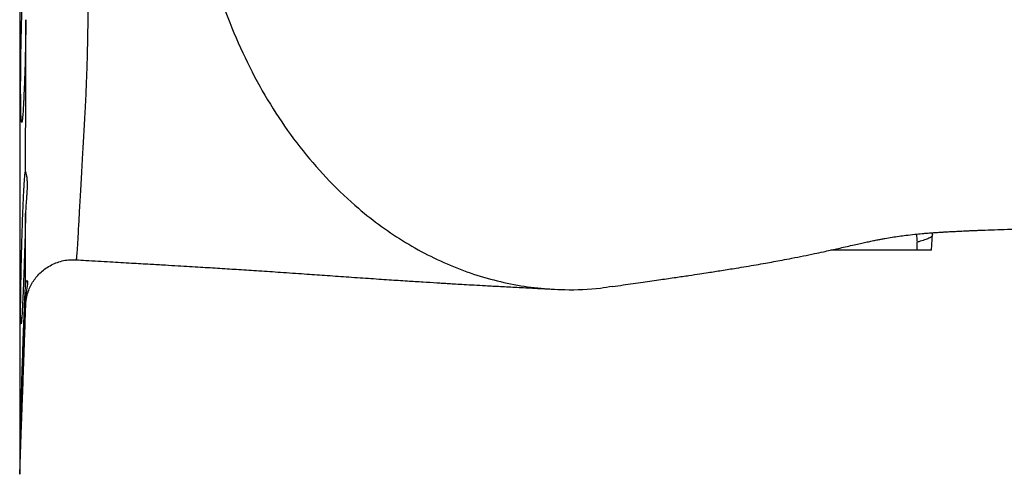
# Model space of a CAD drawing. Header units: millimetres. Extents: x 571 to 2569, y 611 to 2775.
# Tile 7 of 20: x 1489 to 1799, y 699 to 842. Entities that reach past the tile are written whole.
import ezdxf

# ---------------------------------------------------------------- set-up
doc = ezdxf.new("R2010")
doc.units = ezdxf.units.MM

msp = doc.modelspace()

# ---------------------------------------------------------------- linework, layer by layer
at = {"color": 8, "linetype": 'Continuous', "lineweight": 25}
msp.add_line((1488.64, 1224.25), (1488.64, 698.97), dxfattribs=at)
at = {"color": 7, "linetype": 'Continuous', "lineweight": 25}
for p, q in [((1775.93, 769.61), (1776.19, 774.6)), ((1771.45, 769.61), (1744.23, 769.61)), ((1771.45, 769.61), (1771.45, 772.1)), ((1775.93, 769.61), (1771.45, 769.61)), ((1488.64, 698.97), (1490.49, 752.15))]:
    msp.add_line(p, q, dxfattribs=at)
at = {"color": 8, "linetype": 'Continuous', "lineweight": 25}
msp.add_arc((1781.2, 774.34), 10, 178.2461, 192.9714, dxfattribs=at)
at = {"color": 7, "linetype": 'Continuous', "lineweight": 25}
for points, knots in [([(1675.4, 758.12), (1676.53, 758.28), (1679.75, 758.75), (1684.85, 759.48), (1690.41, 760.28), (1695.23, 760.98), (1699.32, 761.58), (1702.67, 762.09), (1705.36, 762.5), (1707.66, 762.86), (1709.84, 763.2), (1712.09, 763.56), (1714.67, 763.97), (1717.55, 764.45), (1720.6, 764.97), (1723.48, 765.48), (1726.19, 765.96), (1729, 766.48), (1732.13, 767.08), (1735.56, 767.76), (1738.87, 768.45), (1741.66, 769.04), (1744.05, 769.56), (1746.18, 770.04), (1748.3, 770.52), (1750.52, 771.03), (1752.58, 771.49), (1754.43, 771.9), (1756.08, 772.26), (1757.57, 772.57), (1758.96, 772.85), (1760.19, 773.08), (1761.62, 773.34), (1763.36, 773.63), (1765.66, 773.98), (1767.94, 774.28), (1770.4, 774.56), (1772.5, 774.77), (1774.19, 774.92), (1775.68, 775.03), (1777.3, 775.15), (1778.81, 775.25), (1780.18, 775.33), (1781.67, 775.42), (1783.46, 775.51), (1785.4, 775.61), (1787.19, 775.69), (1788.66, 775.76), (1789.99, 775.81), (1791.35, 775.87), (1794.88, 776), (1800.41, 776.2), (1808.32, 776.46), (1816.28, 776.74), (1824.76, 777.07), (1833.88, 777.43), (1844.3, 777.86), (1855.9, 778.35), (1868.72, 778.86), (1882.16, 779.37), (1896.34, 779.88), (1910.5, 780.38), (1924.58, 780.86), (1938.45, 781.34), (1952.93, 781.84), (1967.94, 782.37), (1983.35, 782.91), (2000.07, 783.5), (2017.99, 784.12), (2037.09, 784.79), (2056.45, 785.46), (2076.1, 786.13), (2094.63, 786.76), (2111.63, 787.35), (2126.71, 787.87), (2140.88, 788.36), (2154.13, 788.83), (2166.4, 789.28), (2177.59, 789.69), (2187.77, 790.06), (2197.07, 790.41), (2206.16, 790.75), (2215.56, 791.1), (2225.78, 791.49), (2236.84, 791.92), (2247.8, 792.35), (2258.55, 792.78), (2268.99, 793.2), (2279.92, 793.64), (2291.29, 794.11), (2302.91, 794.6), (2314.29, 795.09), (2325.02, 795.57), (2334.81, 796.02), (2343.65, 796.44), (2351.59, 796.83), (2358.73, 797.19), (2365.73, 797.55), (2372.51, 797.91), (2379.24, 798.27), (2385.01, 798.59), (2390.13, 798.88), (2394.77, 799.15), (2399.59, 799.43), (2404.81, 799.75), (2410.63, 800.12), (2417.04, 800.54), (2423.55, 800.98), (2430.01, 801.44), (2436.06, 801.89), (2441.77, 802.33), (2446.85, 802.75), (2451.29, 803.13), (2455.06, 803.48), (2458.24, 803.78), (2460.95, 804.05), (2463.51, 804.32), (2466.2, 804.61), (2468.78, 804.91), (2471.21, 805.21), (2473.31, 805.47), (2475.21, 805.73), (2476.67, 805.93), (2477.82, 806.09), (2478.84, 806.24), (2480.07, 806.43), (2481.56, 806.66), (2483.64, 807), (2486.1, 807.44), (2488.74, 807.95), (2491.12, 808.45), (2493.31, 808.94), (2495.43, 809.46), (2497.56, 810.01), (2500.17, 810.76), (2503.04, 811.66), (2505.69, 812.6), (2507.7, 813.36), (2509.36, 814.04), (2510.72, 814.62), (2512.53, 815.43), (2515.19, 816.7), (2518.77, 818.61), (2523.19, 821.29), (2527.9, 824.6), (2532.56, 828.43), (2537.67, 833.32), (2542.81, 839.26), (2546.69, 844.88), (2549.27, 849.26), (2551.06, 852.6), (2552.97, 856.69), (2554.9, 861.53), (2556.67, 867.1), (2557.88, 872.18), (2558.58, 876.33), (2559.07, 879.32), (2559.53, 882.24), (2559.99, 885.31), (2560.46, 888.56), (2561.18, 893.69), (2562.1, 900.97), (2563.11, 910.28), (2564, 920.1), (2564.71, 930.35), (2565.23, 940.12), (2565.38, 946.46), (2565.45, 949.13)], [0, 0, 0, 0, 0.0042264, 0.0121318, 0.0191968, 0.0254359, 0.0308519, 0.0354382, 0.0389915, 0.041875, 0.0447613, 0.0477926, 0.0509732, 0.0552545, 0.0596312, 0.0636759, 0.0673543, 0.0709453, 0.0752471, 0.080327, 0.0853524, 0.0895265, 0.0928263, 0.0960388, 0.0999297, 0.1043659, 0.1090585, 0.113349, 0.1177379, 0.1221088, 0.1260073, 0.129385, 0.1325691, 0.1390438, 0.1449207, 0.1504074, 0.1568865, 0.1615838, 0.1637409, 0.166456, 0.1694003, 0.1717711, 0.1735474, 0.1755034, 0.1780451, 0.1807521, 0.1830444, 0.1848025, 0.1861861, 0.1877335, 0.1894878, 0.1980639, 0.2055173, 0.2130574, 0.2210254, 0.2294108, 0.2381972, 0.2491035, 0.2604003, 0.2721122, 0.2842496, 0.2968357, 0.3076999, 0.318838, 0.3301904, 0.3417985, 0.353627, 0.3656049, 0.3800495, 0.3945467, 0.409201, 0.4241297, 0.4392178, 0.4512523, 0.4626537, 0.4734078, 0.4835185, 0.4930017, 0.5018731, 0.5098138, 0.5171827, 0.5241443, 0.531693, 0.5399729, 0.5489832, 0.5587353, 0.5669326, 0.5756194, 0.5848101, 0.5944955, 0.6046612, 0.6149928, 0.6247652, 0.6339324, 0.6425256, 0.6505547, 0.658021, 0.6649186, 0.6730794, 0.6802443, 0.6870457, 0.6923255, 0.6976707, 0.7031456, 0.7093796, 0.7165379, 0.7246301, 0.7336732, 0.7419227, 0.7507465, 0.7591809, 0.766946, 0.7740406, 0.7804659, 0.7859129, 0.7907683, 0.7952369, 0.8002205, 0.8058313, 0.8101353, 0.8145858, 0.8185371, 0.8219218, 0.8237585, 0.8257084, 0.828191, 0.8312095, 0.8347531, 0.8409087, 0.8462242, 0.8507084, 0.8547394, 0.8585177, 0.8623026, 0.8662361, 0.8710322, 0.8742352, 0.8769817, 0.8791532, 0.880753, 0.8820631, 0.8850118, 0.8889466, 0.8933404, 0.8979482, 0.9026488, 0.9073755, 0.9141351, 0.9205255, 0.9228131, 0.9256758, 0.9290951, 0.9330385, 0.9374716, 0.9423317, 0.9448558, 0.9469883, 0.9492058, 0.9515527, 0.9540289, 0.9566347, 0.9632889, 0.9706623, 0.9778529, 0.9856158, 0.9939496, 1, 1, 1, 1]), ([(1543.63, 886.82), (1543.7, 886.16), (1543.9, 884.42), (1544.33, 881.36), (1544.9, 877.63), (1545.6, 873.64), (1546.39, 869.66), (1547.66, 863.95), (1549.58, 856.6), (1552.86, 846.23), (1557.34, 834.8), (1563.31, 822.62), (1570.14, 811.23), (1577.78, 800.7), (1586.19, 791.12), (1594.53, 783.27), (1602.59, 776.94), (1610.21, 771.88), (1618.14, 767.5), (1626.36, 763.84), (1634.77, 760.94), (1643.28, 758.85), (1651.82, 757.53), (1661.29, 757.01), (1669.18, 757.16), (1674.15, 758.05), (1675.38, 758.27)], [0, 0, 0, 0, 0.008604, 0.022614, 0.0399, 0.05754, 0.07512, 0.092646, 0.133762, 0.174652, 0.236269, 0.297623, 0.358841, 0.420044, 0.48135, 0.542886, 0.589279, 0.635946, 0.682965, 0.73042, 0.777937, 0.825008, 0.871718, 0.918143, 0.979708, 1, 1, 1, 1]), ([(1490.59, 842.18), (1490.58, 841.49), (1490.58, 840.78), (1490.56, 839.34), (1490.55, 838.6), (1490.51, 836.39), (1490.48, 834.91), (1490.43, 832.68), (1490.42, 831.93), (1490.38, 830.44), (1490.36, 829.7), (1490.3, 827.51), (1490.26, 826.1), (1490.2, 824.37), (1490.19, 824.03), (1490.17, 823.35), (1490.15, 823.01), (1490.12, 822.02), (1490.09, 821.38), (1490.02, 819.51), (1489.97, 818.34), (1489.89, 816.72), (1489.87, 816.2), (1489.81, 815.22), (1489.79, 814.76), (1489.71, 813.46), (1489.66, 812.71), (1489.56, 811.44), (1489.51, 810.94), (1489.44, 810.39), (1489.41, 810.24), (1489.37, 810), (1489.35, 809.92), (1489.28, 809.78), (1489.24, 809.82), (1489.19, 810.09), (1489.17, 810.22), (1489.15, 810.46), (1489.14, 810.55), (1489.12, 810.74), (1489.11, 810.85), (1489.08, 811.41), (1489.05, 811.99), (1489.02, 813.05), (1489.01, 813.44), (1488.99, 814.27), (1488.97, 815.16), (1488.96, 816.16), (1488.95, 817.21), (1488.95, 817.76), (1488.94, 819.47), (1488.94, 820.68), (1488.94, 822.3), (1488.94, 822.63), (1488.95, 823.3), (1488.95, 823.64), (1488.95, 824.67), (1488.96, 825.36), (1488.98, 827.47), (1488.99, 828.91), (1489.02, 830.77), (1489.02, 831.14), (1489.04, 831.89), (1489.04, 832.26), (1489.06, 833.38), (1489.07, 834.12), (1489.12, 836.34), (1489.15, 837.82), (1489.22, 840.75), (1489.26, 842.16), (1489.32, 844.19), (1489.34, 844.86), (1489.38, 846.16), (1489.41, 846.8), (1489.48, 848.65), (1489.52, 849.79), (1489.6, 851.36), (1489.62, 851.86), (1489.66, 852.58), (1489.68, 852.81), (1489.7, 853.26), (1489.71, 853.48), (1489.78, 854.52), (1489.83, 855.24), (1489.9, 855.98), (1489.91, 856.12), (1489.93, 856.39), (1489.95, 856.51), (1489.99, 856.86), (1490.01, 857.06), (1490.09, 857.56), (1490.14, 857.75), (1490.21, 857.84), (1490.23, 857.83), (1490.27, 857.75), (1490.29, 857.67), (1490.36, 857.34), (1490.39, 856.99), (1490.45, 856.25), (1490.46, 855.97), (1490.49, 855.35), (1490.52, 854.67), (1490.54, 853.87), (1490.56, 853.23), (1490.56, 853.01), (1490.57, 852.55), (1490.58, 852.31), (1490.6, 851.09), (1490.61, 850.02), (1490.61, 848.87)], [0, 0, 0, 0, 0.015625, 0.015625, 0.03125, 0.03125, 0.0625, 0.0625, 0.078125, 0.078125, 0.09375, 0.09375, 0.125, 0.125, 0.132813, 0.132813, 0.140625, 0.140625, 0.15625, 0.15625, 0.1875, 0.1875, 0.203125, 0.203125, 0.21875, 0.21875, 0.25, 0.25, 0.28125, 0.28125, 0.296875, 0.296875, 0.3125, 0.3125, 0.34375, 0.34375, 0.359375, 0.359375, 0.367188, 0.367188, 0.375, 0.375, 0.40625, 0.40625, 0.421875, 0.421875, 0.4375, 0.453125, 0.453125, 0.46875, 0.46875, 0.5, 0.5, 0.507813, 0.507813, 0.515625, 0.515625, 0.53125, 0.53125, 0.5625, 0.5625, 0.570313, 0.570313, 0.578125, 0.578125, 0.59375, 0.59375, 0.625, 0.625, 0.65625, 0.65625, 0.671875, 0.671875, 0.6875, 0.6875, 0.71875, 0.71875, 0.734375, 0.734375, 0.742188, 0.742188, 0.75, 0.75, 0.78125, 0.78125, 0.789063, 0.789063, 0.796875, 0.796875, 0.8125, 0.8125, 0.84375, 0.84375, 0.859375, 0.859375, 0.875, 0.875, 0.90625, 0.90625, 0.921875, 0.921875, 0.9375, 0.953125, 0.953125, 0.960938, 0.960938, 0.96875, 0.96875, 1, 1, 1, 1]), ([(1490.51, 794.24), (1490.51, 797.57), (1490.51, 801.05), (1490.52, 808.33), (1490.53, 812.13), (1490.54, 820.08), (1490.55, 824.24), (1490.56, 829.67), (1490.56, 830.77), (1490.56, 833), (1490.57, 834.12), (1490.58, 837.53), (1490.58, 839.84), (1490.59, 842.18)], [0, 0, 0, 0, 0.25, 0.25, 0.5, 0.5, 0.75, 0.75, 0.8125, 0.8125, 0.875, 0.875, 1, 1, 1, 1]), ([(1490.5, 781.19), (1490.47, 780.01), (1490.44, 778.79), (1490.4, 776.9), (1490.38, 776.27), (1490.34, 774.97), (1490.33, 774.31), (1490.27, 772.35), (1490.23, 771.04), (1490.17, 769.07), (1490.15, 768.41), (1490.11, 767.09), (1490.08, 766.43), (1490.02, 764.48), (1489.97, 763.22), (1489.91, 761.37), (1489.88, 760.76), (1489.84, 759.56), (1489.81, 758.97), (1489.74, 757.25), (1489.7, 756.17), (1489.63, 754.64), (1489.61, 754.15), (1489.56, 753.2), (1489.54, 752.74), (1489.48, 751.43), (1489.43, 750.65), (1489.38, 749.61), (1489.36, 749.29), (1489.32, 748.69), (1489.3, 748.41), (1489.24, 747.66), (1489.21, 747.26), (1489.16, 746.82), (1489.15, 746.7), (1489.12, 746.51), (1489.11, 746.45), (1489.07, 746.33), (1489.05, 746.36), (1489.02, 746.57), (1489.01, 746.67), (1488.99, 746.92), (1488.98, 747.07), (1488.96, 747.6), (1488.95, 748.06), (1488.94, 748.89), (1488.94, 749.19), (1488.94, 749.85), (1488.94, 750.2), (1488.94, 751.33), (1488.94, 752.17), (1488.95, 753.56), (1488.96, 754.04), (1488.97, 755.03), (1488.98, 755.54), (1489, 757.13), (1489.01, 758.24), (1489.05, 760.02), (1489.06, 760.62), (1489.08, 761.85), (1489.09, 762.46), (1489.13, 764.34), (1489.16, 765.63), (1489.21, 767.59), (1489.23, 768.26), (1489.26, 769.58), (1489.28, 770.24), (1489.33, 772.21), (1489.37, 773.52), (1489.43, 775.47), (1489.45, 776.12), (1489.5, 777.4), (1489.52, 778.02), (1489.58, 779.88), (1489.63, 781.07), (1489.7, 782.79), (1489.72, 783.36), (1489.77, 784.46), (1489.79, 784.98), (1489.86, 786.52), (1489.9, 787.46), (1489.97, 788.78), (1489.99, 789.2), (1490.04, 789.99), (1490.06, 790.37), (1490.13, 791.41), (1490.17, 792.02), (1490.23, 792.78), (1490.25, 793.01), (1490.29, 793.42), (1490.31, 793.59), (1490.36, 794.04), (1490.39, 794.23), (1490.44, 794.36), (1490.45, 794.38), (1490.48, 794.35), (1490.49, 794.31), (1490.51, 794.24)], [0, 0, 0, 0, 0.03125, 0.03125, 0.046875, 0.046875, 0.0625, 0.0625, 0.09375, 0.09375, 0.109375, 0.109375, 0.125, 0.125, 0.15625, 0.15625, 0.171875, 0.171875, 0.1875, 0.1875, 0.21875, 0.21875, 0.234375, 0.234375, 0.25, 0.25, 0.28125, 0.28125, 0.296875, 0.296875, 0.3125, 0.3125, 0.34375, 0.34375, 0.359375, 0.359375, 0.375, 0.375, 0.40625, 0.40625, 0.421875, 0.421875, 0.4375, 0.4375, 0.46875, 0.46875, 0.484375, 0.484375, 0.5, 0.5, 0.53125, 0.53125, 0.546875, 0.546875, 0.5625, 0.5625, 0.59375, 0.59375, 0.609375, 0.609375, 0.625, 0.625, 0.65625, 0.65625, 0.671875, 0.671875, 0.6875, 0.6875, 0.71875, 0.71875, 0.734375, 0.734375, 0.75, 0.75, 0.78125, 0.78125, 0.796875, 0.796875, 0.8125, 0.8125, 0.84375, 0.84375, 0.859375, 0.859375, 0.875, 0.875, 0.90625, 0.90625, 0.921875, 0.921875, 0.9375, 0.9375, 0.96875, 0.96875, 0.984375, 0.984375, 1, 1, 1, 1]), ([(1490.51, 794.24), (1490.53, 794.14), (1490.57, 793.98), (1490.67, 793.53), (1490.74, 793.24), (1490.85, 792.55), (1490.9, 792.14), (1490.96, 791.22), (1490.98, 790.71), (1490.98, 789.58), (1490.96, 788.96), (1490.91, 787.96), (1490.89, 787.61), (1490.84, 786.89), (1490.81, 786.53), (1490.73, 785.4), (1490.67, 784.61), (1490.56, 782.95), (1490.51, 782.09), (1490.5, 781.19)], [0, 0, 0, 0, 0.125, 0.125, 0.25, 0.25, 0.375, 0.375, 0.5, 0.5, 0.625, 0.625, 0.6875, 0.6875, 0.75, 0.75, 0.875, 0.875, 1, 1, 1, 1]), ([(1490.48, 758.58), (1490.48, 758.89), (1490.48, 759.21), (1490.48, 759.87), (1490.48, 760.9), (1490.48, 762.02), (1490.48, 764.37), (1490.48, 766.1), (1490.49, 771.76), (1490.49, 776.16), (1490.5, 781.19)], [0, 0, 0, 0, 0.0625, 0.0625, 0.125, 0.25, 0.25, 0.5, 0.5, 1, 1, 1, 1]), ([(1776.19, 774.6), (1776.19, 774.54), (1776.18, 774.49), (1776.17, 774.39), (1776.17, 774.35), (1776.14, 774.23), (1776.12, 774.16), (1776.03, 773.96), (1775.95, 773.86), (1775.71, 773.65), (1775.57, 773.56), (1775.23, 773.37), (1775.03, 773.28), (1774.59, 773.1), (1774.36, 773.01), (1773.84, 772.83), (1773.56, 772.74), (1772.99, 772.56), (1772.69, 772.47), (1772.08, 772.28), (1771.76, 772.19), (1771.45, 772.1)], [0, 0, 0, 0, 0.03125, 0.03125, 0.0625, 0.0625, 0.125, 0.125, 0.25, 0.25, 0.375, 0.375, 0.5, 0.5, 0.625, 0.625, 0.75, 0.75, 0.875, 0.875, 1, 1, 1, 1]), ([(1776.19, 774.6), (1776.2, 774.68), (1776.2, 774.77), (1776.21, 774.86), (1776.21, 774.86), (1776.21, 774.86), (1776.21, 774.87)], [0, 0, 0, 0, 0.000347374, 0.000347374, 0.000347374, 0.0003615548, 0.0003615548, 0.0003615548, 0.0003615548]), ([(1490.49, 752.15), (1490.49, 752.15), (1490.5, 752.19), (1490.5, 752.36), (1490.53, 752.75), (1490.58, 753.31), (1490.69, 754.1), (1490.91, 755.2), (1491.33, 756.64), (1492, 758.25), (1492.92, 759.85), (1494.03, 761.33), (1495.35, 762.7), (1496.89, 763.93), (1498.62, 764.97), (1500.49, 765.78), (1502.47, 766.32), (1504.45, 766.61), (1505.75, 766.56), (1506.37, 766.53)], [0, 0, 0, 0, 0.006596, 0.042926, 0.065948, 0.090158, 0.121936, 0.165101, 0.224942, 0.301415, 0.373467, 0.44553, 0.521983, 0.600824, 0.681145, 0.76238, 0.844175, 0.9263, 1, 1, 1, 1]), ([(1506.36, 766.55), (1507.4, 766.49), (1511.02, 766.27), (1516.88, 765.93), (1523.62, 765.54), (1529.41, 765.21), (1534.28, 764.93), (1538.43, 764.68), (1542.11, 764.47), (1546.53, 764.2), (1551.73, 763.88), (1557.88, 763.49), (1564.27, 763.08), (1571.15, 762.61), (1578.04, 762.14), (1584.9, 761.66), (1591.63, 761.19), (1598.39, 760.72), (1604.81, 760.28), (1610.56, 759.9), (1615.55, 759.59), (1619.27, 759.36), (1621.93, 759.19), (1623.91, 759.07), (1626.15, 758.94), (1628.84, 758.78), (1632, 758.6), (1635.83, 758.39), (1640.33, 758.14), (1645.51, 757.87), (1651.19, 757.58), (1655.12, 757.38), (1657.19, 757.28)], [0, 0, 0, 0, 0.016615, 0.057937, 0.094329, 0.125789, 0.152348, 0.174379, 0.194683, 0.2139, 0.249121, 0.2841, 0.322314, 0.364573, 0.412083, 0.453879, 0.498992, 0.54707, 0.592516, 0.632992, 0.6686, 0.699457, 0.713486, 0.726725, 0.743004, 0.76321, 0.787316, 0.815305, 0.853279, 0.896681, 0.945567, 1, 1, 1, 1]), ([(1490.48, 753.81), (1490.46, 752.93), (1490.43, 751.99), (1490.38, 750.47), (1490.36, 749.95), (1490.33, 748.86), (1490.31, 748.3), (1490.26, 746.6), (1490.22, 745.42), (1490.16, 743.59), (1490.14, 742.98), (1490.09, 741.72), (1490.07, 741.08), (1490.01, 739.15), (1489.96, 737.87), (1489.89, 735.93), (1489.87, 735.28), (1489.83, 733.98), (1489.8, 733.33), (1489.74, 731.39), (1489.69, 730.12), (1489.6, 727.65), (1489.56, 726.45), (1489.47, 724.1), (1489.43, 722.99), (1489.35, 720.9), (1489.32, 719.91), (1489.26, 718.53), (1489.25, 718.09), (1489.21, 717.25), (1489.2, 716.85), (1489.15, 715.73), (1489.12, 715.06), (1489.08, 714.2), (1489.07, 713.93), (1489.05, 713.46), (1489.04, 713.24), (1489.01, 712.68), (1488.99, 712.41), (1488.97, 712.15), (1488.97, 712.09), (1488.96, 712.02), (1488.95, 712.02), (1488.94, 712.08), (1488.94, 712.22), (1488.94, 712.59), (1488.94, 712.75), (1488.94, 713.1), (1488.95, 713.3), (1488.96, 713.98), (1488.96, 714.53), (1488.98, 715.49), (1488.99, 715.84), (1489.01, 716.58), (1489.03, 717.36), (1489.05, 718.22), (1489.07, 719.13), (1489.08, 719.6), (1489.12, 721.06), (1489.15, 722.09), (1489.19, 723.74), (1489.21, 724.3), (1489.24, 725.45), (1489.26, 726.05), (1489.31, 727.85), (1489.35, 729.08), (1489.41, 730.96), (1489.43, 731.6), (1489.47, 732.88), (1489.49, 733.54), (1489.55, 735.49), (1489.6, 736.78), (1489.66, 738.72), (1489.69, 739.36), (1489.73, 740.64), (1489.75, 741.28), (1489.82, 743.18), (1489.87, 744.41), (1489.96, 746.78), (1490, 747.93), (1490.09, 750.13), (1490.17, 752.19), (1490.25, 753.97), (1490.31, 755.19), (1490.33, 755.58), (1490.36, 756.3), (1490.38, 756.64), (1490.43, 757.59), (1490.45, 758.13), (1490.48, 758.58)], [0, 0, 0, 0, 0.03125, 0.03125, 0.046875, 0.046875, 0.0625, 0.0625, 0.09375, 0.09375, 0.109375, 0.109375, 0.125, 0.125, 0.15625, 0.15625, 0.171875, 0.171875, 0.1875, 0.1875, 0.21875, 0.21875, 0.25, 0.25, 0.28125, 0.28125, 0.3125, 0.3125, 0.328125, 0.328125, 0.34375, 0.34375, 0.375, 0.375, 0.390625, 0.390625, 0.40625, 0.40625, 0.4375, 0.4375, 0.453125, 0.453125, 0.46875, 0.46875, 0.5, 0.5, 0.515625, 0.515625, 0.53125, 0.53125, 0.5625, 0.5625, 0.578125, 0.578125, 0.59375, 0.609375, 0.609375, 0.625, 0.625, 0.65625, 0.65625, 0.671875, 0.671875, 0.6875, 0.6875, 0.71875, 0.71875, 0.734375, 0.734375, 0.75, 0.75, 0.78125, 0.78125, 0.796875, 0.796875, 0.8125, 0.8125, 0.84375, 0.84375, 0.875, 0.875, 0.90625, 0.9375, 0.9375, 0.953125, 0.953125, 0.96875, 0.96875, 1, 1, 1, 1]), ([(1490.48, 758.58), (1490.5, 758.96), (1490.56, 759.25), (1490.7, 759.71), (1490.78, 759.87), (1490.89, 759.99), (1490.93, 760.02), (1490.99, 760.03), (1491.02, 760.02), (1491.09, 759.92), (1491.12, 759.79), (1491.12, 759.48), (1491.11, 759.35), (1491.09, 759.07), (1491.07, 758.91), (1491, 758.38), (1490.93, 757.97), (1490.78, 757), (1490.7, 756.45), (1490.6, 755.53), (1490.57, 755.2), (1490.51, 754.53), (1490.49, 754.18), (1490.48, 753.81)], [0, 0, 0, 0, 0.125, 0.125, 0.25, 0.25, 0.3125, 0.3125, 0.375, 0.375, 0.5, 0.5, 0.5625, 0.5625, 0.625, 0.625, 0.75, 0.75, 0.875, 0.875, 0.9375, 0.9375, 1, 1, 1, 1])]:
    msp.add_open_spline(points, degree=3, knots=knots, dxfattribs=at)
at = {"color": 8, "linetype": 'Continuous', "lineweight": 25}
for points, knots in [([(1510.05, 864.3), (1510.05, 864.3), (1510.11, 860.47), (1510.17, 852.94), (1510.12, 842.54), (1509.95, 833), (1509.72, 825.23), (1509.46, 818.77), (1509.16, 812.51), (1508.78, 805.75), (1508.33, 798.07), (1507.89, 790.59), (1507.5, 783.54), (1507.17, 777.56), (1506.92, 772.84), (1506.71, 769.36), (1506.54, 767.3), (1506.43, 766.4), (1506.38, 766.61), (1506.37, 766.64)], [0, 0, 0, 0, 0.0000003, 0.0628298, 0.1262366, 0.1840164, 0.2421603, 0.2816138, 0.3211545, 0.381427, 0.4419487, 0.5186504, 0.5958453, 0.6746122, 0.753933, 0.8306357, 0.9078744, 0.9867913, 1, 1, 1, 1]), ([(1490.49, 752.15), (1490.49, 752.13), (1490.49, 752.1), (1490.49, 752.64), (1490.48, 753.42), (1490.48, 753.81)], [0, 0, 0, 0, 0.295808, 0.647448, 1, 1, 1, 1])]:
    msp.add_open_spline(points, degree=3, knots=knots, dxfattribs=at)

doc.saveas('drawing.dxf')
